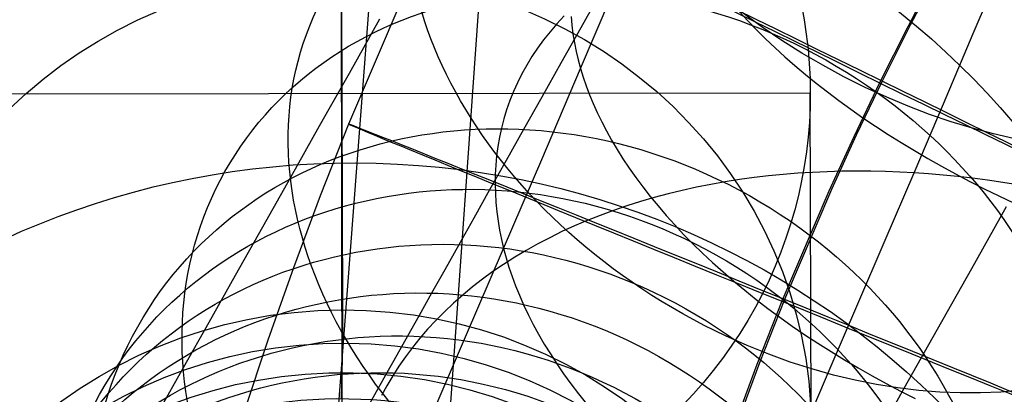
# Model space of a CAD drawing. Extents: x -1634 to -184, y -278 to 263.
# Tile 70 of 242: x -1623 to -1602, y 119 to 127. Entities that reach past the tile are written whole.
import ezdxf

# ---------------------------------------------------------------- set-up
doc = ezdxf.new("R2010")
doc.units = 0
doc.layers.add('PREDEFINITO', color=7, linetype='CONTINUOUS')

msp = doc.modelspace()

# ---------------------------------------------------------------- linework, layer by layer
at = {"layer": 'PREDEFINITO'}
for p, q in [((-1607.424, 231.914, 2.097), (-1616.213, 116.676, 513.434)), ((-1607.492, 206.222, 2.131), (-1616.163, 83.349, 505.168)), ((-1615.957, 120.803, 579.17), (-1616, 135.119, 521.826)), ((-1616, 135.119, 521.826), (-1615.976, 115.714, 516.981)), ((-1602.515, 126.698, 677.753), (-1601.868, 128.231, 679.159)), ((-1610.888, 125.952, 698.11), (-1610.052, 127.922, 699.547)), ((-1603.288, 128.032, 286.505), (-1603.91, 126.847, 286.509)), ((-1603.234, 128.063, 306.505), (-1603.856, 126.879, 306.509)), ((-1610.445, 127.601, 645.835), (-1610.883, 126.821, 644.44)), ((-1614.696, 127.434, 296.538), (-1615.833, 124.767, 296.546)), ((-1611.236, 127.079, 687.99), (-1611.391, 126.911, 688.272)), ((-1611.09, 127.064, 696.568), (-1611.073, 126.877, 696.834)), ((-1607.497, 127.163, 704.603), (-1607.32, 126.971, 704.83)), ((-1615.175, 127.007, 664.232), (-1615.825, 125.851, 662.761)), ((-1611.391, 126.911, 688.272), (-1611.537, 126.74, 688.556)), ((-1610.883, 126.821, 644.44), (-1611.306, 126.069, 643.024)), ((-1611.073, 126.877, 696.834), (-1611.05, 126.691, 697.097)), ((-1607.32, 126.971, 704.83), (-1607.135, 126.779, 705.053)), ((-1603.91, 126.847, 286.509), (-1604.511, 125.651, 286.512)), ((-1603.856, 126.879, 306.509), (-1604.456, 125.684, 306.512)), ((-1611.537, 126.74, 688.556), (-1611.675, 126.565, 688.841)), ((-1611.05, 126.691, 697.097), (-1611.019, 126.505, 697.356)), ((-1607.135, 126.779, 705.053), (-1606.942, 126.588, 705.273)), ((-1603.151, 125.197, 676.308), (-1602.515, 126.698, 677.753)), ((-1611.675, 126.565, 688.841), (-1611.804, 126.387, 689.127)), ((-1611.019, 126.505, 697.356), (-1610.982, 126.32, 697.611)), ((-1606.942, 126.588, 705.273), (-1606.741, 126.397, 705.488)), ((-1606.741, 126.397, 705.488), (-1606.532, 126.206, 705.698)), ((-1611.924, 126.207, 689.413), (-1612.036, 126.024, 689.7)), ((-1611.804, 126.387, 689.127), (-1611.924, 126.207, 689.413)), ((-1610.982, 126.32, 697.611), (-1610.938, 126.136, 697.863)), ((-1606.532, 126.206, 705.698), (-1606.316, 126.017, 705.904)), ((-1612.036, 126.024, 689.7), (-1612.139, 125.838, 689.986)), ((-1611.306, 126.069, 643.024), (-1611.712, 125.345, 641.588)), ((-1610.938, 126.136, 697.863), (-1610.888, 125.952, 698.11)), ((-1606.316, 126.017, 705.904), (-1606.092, 125.828, 706.104)), ((-1615.825, 125.851, 662.761), (-1616.458, 124.725, 661.259)), ((-1612.139, 125.838, 689.986), (-1612.233, 125.65, 690.272)), ((-1611.713, 124.015, 696.624), (-1610.888, 125.952, 698.11)), ((-1610.888, 125.952, 698.11), (-1610.831, 125.768, 698.355)), ((-1610.831, 125.768, 698.355), (-1610.767, 125.582, 698.601)), ((-1606.092, 125.828, 706.104), (-1605.861, 125.64, 706.299)), ((-1612.233, 125.65, 690.272), (-1612.319, 125.46, 690.558)), ((-1610.767, 125.582, 698.601), (-1610.696, 125.394, 698.847)), ((-1605.861, 125.64, 706.299), (-1605.623, 125.453, 706.489)), ((-1604.511, 125.651, 286.512), (-1605.063, 124.499, 286.516)), ((-1604.456, 125.684, 306.512), (-1605.007, 124.533, 306.516)), ((-1605.988, 125.43, 519.399), (-1625.988, 125.403, 519.408)), ((-1612.319, 125.46, 690.558), (-1612.395, 125.268, 690.842)), ((-1611.712, 125.345, 641.588), (-1612.102, 124.652, 640.134)), ((-1610.696, 125.394, 698.847), (-1610.617, 125.204, 699.092)), ((-1605.945, 111.114, 576.744), (-1605.988, 125.43, 519.399)), ((-1605.623, 125.453, 706.489), (-1605.377, 125.269, 706.673)), ((-1612.395, 125.268, 690.842), (-1612.464, 125.074, 691.125)), ((-1610.617, 125.204, 699.092), (-1610.531, 125.012, 699.336)), ((-1605.377, 125.269, 706.673), (-1605.125, 125.085, 706.851)), ((-1603.775, 123.729, 674.826), (-1603.151, 125.197, 676.308)), ((-1612.464, 125.074, 691.125), (-1612.523, 124.879, 691.407)), ((-1610.531, 125.012, 699.336), (-1610.437, 124.818, 699.58)), ((-1605.125, 125.085, 706.851), (-1604.866, 124.904, 707.022)), ((-1616.458, 124.725, 661.259), (-1617.074, 123.63, 659.728)), ((-1615.833, 124.767, 296.546), (-1616.437, 123.236, 296.55)), ((-1612.523, 124.879, 691.407), (-1612.574, 124.683, 691.688)), ((-1610.437, 124.818, 699.58), (-1610.336, 124.622, 699.823)), ((-1604.866, 124.904, 707.022), (-1604.601, 124.725, 707.187)), ((-1604.601, 124.725, 707.187), (-1604.33, 124.548, 707.346)), ((-1612.574, 124.683, 691.688), (-1612.617, 124.486, 691.966)), ((-1612.102, 124.652, 640.134), (-1612.473, 123.993, 638.673)), ((-1610.336, 124.622, 699.823), (-1610.226, 124.426, 700.065)), ((-1605.007, 124.533, 306.516), (-1605.538, 123.372, 306.519)), ((-1604.33, 124.548, 707.346), (-1604.053, 124.374, 707.498)), ((-1612.617, 124.486, 691.966), (-1612.651, 124.288, 692.243)), ((-1610.226, 124.426, 700.065), (-1610.109, 124.227, 700.305)), ((-1605.063, 124.499, 286.516), (-1605.594, 123.337, 286.519)), ((-1604.053, 124.374, 707.498), (-1603.77, 124.202, 707.642)), ((-1612.678, 124.089, 692.517), (-1612.696, 123.89, 692.788)), ((-1612.651, 124.288, 692.243), (-1612.678, 124.089, 692.517)), ((-1610.109, 124.227, 700.305), (-1609.983, 124.028, 700.544)), ((-1603.77, 124.202, 707.642), (-1603.482, 124.033, 707.78)), ((-1612.473, 123.993, 638.673), (-1612.826, 123.363, 637.196)), ((-1612.696, 123.89, 692.788), (-1612.706, 123.691, 693.057)), ((-1612.528, 122.11, 695.089), (-1611.713, 124.015, 696.624)), ((-1609.983, 124.028, 700.544), (-1609.85, 123.828, 700.78)), ((-1603.482, 124.033, 707.78), (-1603.189, 123.867, 707.91)), ((-1612.706, 123.691, 693.057), (-1612.709, 123.492, 693.323)), ((-1609.85, 123.828, 700.78), (-1609.708, 123.627, 701.014)), ((-1606.565, 123.693, 675.741), (-1606.877, 123.662, 675.873)), ((-1606.253, 123.718, 675.615), (-1606.565, 123.693, 675.741)), ((-1605.941, 123.738, 675.495), (-1606.253, 123.718, 675.615)), ((-1605.629, 123.752, 675.382), (-1605.941, 123.738, 675.495)), ((-1605.318, 123.761, 675.274), (-1605.629, 123.752, 675.382)), ((-1605.007, 123.765, 675.173), (-1605.318, 123.761, 675.274)), ((-1604.697, 123.763, 675.077), (-1605.007, 123.765, 675.173)), ((-1604.388, 123.756, 674.988), (-1604.697, 123.763, 675.077)), ((-1604.39, 122.287, 673.3), (-1603.775, 123.729, 674.826)), ((-1604.081, 123.745, 674.904), (-1604.388, 123.756, 674.988)), ((-1603.775, 123.729, 674.826), (-1604.081, 123.745, 674.904)), ((-1603.469, 123.707, 674.753), (-1603.775, 123.729, 674.826)), ((-1603.158, 123.681, 674.684), (-1603.469, 123.707, 674.753)), ((-1603.189, 123.867, 707.91), (-1602.891, 123.705, 708.033)), ((-1602.845, 123.65, 674.62), (-1603.158, 123.681, 674.684)), ((-1602.891, 123.705, 708.033), (-1602.588, 123.545, 708.148)), ((-1617.074, 123.63, 659.728), (-1617.673, 122.565, 658.167)), ((-1612.709, 123.492, 693.323), (-1612.704, 123.293, 693.586)), ((-1609.708, 123.627, 701.014), (-1609.559, 123.425, 701.246)), ((-1608.113, 123.479, 676.463), (-1608.418, 123.418, 676.625)), ((-1607.806, 123.534, 676.306), (-1608.113, 123.479, 676.463)), ((-1607.498, 123.582, 676.156), (-1607.806, 123.534, 676.306)), ((-1607.188, 123.625, 676.011), (-1607.498, 123.582, 676.156)), ((-1606.877, 123.662, 675.873), (-1607.188, 123.625, 676.011)), ((-1602.528, 123.613, 674.561), (-1602.845, 123.65, 674.62)), ((-1602.588, 123.545, 708.148), (-1602.282, 123.389, 708.256)), ((-1602.209, 123.571, 674.507), (-1602.528, 123.613, 674.561)), ((-1601.886, 123.524, 674.458), (-1602.209, 123.571, 674.507)), ((-1601.562, 123.471, 674.415), (-1601.886, 123.524, 674.458)), ((-1612.826, 123.363, 637.196), (-1613.163, 122.763, 635.702)), ((-1612.704, 123.293, 693.586), (-1612.692, 123.094, 693.845)), ((-1609.559, 123.425, 701.246), (-1609.401, 123.223, 701.475)), ((-1609.02, 123.278, 676.969), (-1609.317, 123.199, 677.149)), ((-1608.72, 123.351, 676.794), (-1609.02, 123.278, 676.969)), ((-1608.418, 123.418, 676.625), (-1608.72, 123.351, 676.794)), ((-1605.594, 123.337, 286.519), (-1606.596, 120.986, 286.527)), ((-1605.538, 123.372, 306.519), (-1606.539, 121.024, 306.526)), ((-1602.282, 123.389, 708.256), (-1601.971, 123.237, 708.356)), ((-1616.437, 123.236, 296.55), (-1617.011, 121.699, 296.555)), ((-1612.692, 123.094, 693.845), (-1612.673, 122.896, 694.101)), ((-1609.611, 123.113, 677.336), (-1609.9, 123.022, 677.528)), ((-1609.317, 123.199, 677.149), (-1609.611, 123.113, 677.336)), ((-1609.401, 123.223, 701.475), (-1609.235, 123.021, 701.701)), ((-1601.971, 123.237, 708.356), (-1601.657, 123.089, 708.448)), ((-1612.673, 122.896, 694.101), (-1612.647, 122.698, 694.354)), ((-1610.186, 122.924, 677.725), (-1610.468, 122.82, 677.928)), ((-1609.9, 123.022, 677.528), (-1610.186, 122.924, 677.725)), ((-1609.235, 123.021, 701.701), (-1609.061, 122.819, 701.923)), ((-1601.811, 122.999, 672.624), (-1602.554, 121.678, 671.229)), ((-1613.163, 122.763, 635.702), (-1613.483, 122.193, 634.193)), ((-1612.647, 122.698, 694.354), (-1612.614, 122.501, 694.603)), ((-1610.745, 122.71, 678.137), (-1611.017, 122.594, 678.35)), ((-1610.468, 122.82, 677.928), (-1610.745, 122.71, 678.137)), ((-1609.061, 122.819, 701.923), (-1608.879, 122.616, 702.142)), ((-1608.879, 122.616, 702.142), (-1608.689, 122.414, 702.357)), ((-1617.673, 122.565, 658.167), (-1618.253, 121.533, 656.578)), ((-1612.614, 122.501, 694.603), (-1612.574, 122.305, 694.848)), ((-1611.284, 122.472, 678.568), (-1611.545, 122.343, 678.791)), ((-1611.017, 122.594, 678.35), (-1611.284, 122.472, 678.568)), ((-1608.689, 122.414, 702.357), (-1608.491, 122.213, 702.567)), ((-1612.574, 122.305, 694.848), (-1612.528, 122.11, 695.089)), ((-1611.8, 122.21, 679.019), (-1612.05, 122.07, 679.251)), ((-1611.545, 122.343, 678.791), (-1611.8, 122.21, 679.019)), ((-1608.491, 122.213, 702.567), (-1608.285, 122.012, 702.774)), ((-1604.994, 120.879, 671.737), (-1604.39, 122.287, 673.3)), ((-1613.483, 122.193, 634.193), (-1613.783, 121.66, 632.687)), ((-1613.339, 120.224, 693.493), (-1612.528, 122.11, 695.089)), ((-1612.528, 122.11, 695.089), (-1612.475, 121.915, 695.328)), ((-1612.05, 122.07, 679.251), (-1612.292, 121.925, 679.487)), ((-1608.285, 122.012, 702.774), (-1608.071, 121.812, 702.976)), ((-1612.292, 121.925, 679.487), (-1612.528, 121.774, 679.727)), ((-1612.475, 121.915, 695.328), (-1612.416, 121.717, 695.568)), ((-1608.071, 121.812, 702.976), (-1607.85, 121.614, 703.172)), ((-1617.011, 121.699, 296.555), (-1617.554, 120.157, 296.56)), ((-1613.783, 121.66, 632.687), (-1614.065, 121.157, 631.169)), ((-1612.758, 121.618, 679.971), (-1612.979, 121.457, 680.219)), ((-1612.528, 121.774, 679.727), (-1612.758, 121.618, 679.971)), ((-1612.416, 121.717, 695.568), (-1612.348, 121.518, 695.807)), ((-1607.85, 121.614, 703.172), (-1607.621, 121.416, 703.364)), ((-1602.554, 121.678, 671.229), (-1603.281, 120.385, 669.8)), ((-1618.253, 121.533, 656.578), (-1618.815, 120.533, 654.961)), ((-1612.979, 121.457, 680.219), (-1613.194, 121.291, 680.469)), ((-1612.348, 121.518, 695.807), (-1612.274, 121.316, 696.047)), ((-1607.621, 121.416, 703.364), (-1607.385, 121.221, 703.55)), ((-1614.065, 121.157, 631.169), (-1614.331, 120.684, 629.638)), ((-1613.194, 121.291, 680.469), (-1613.401, 121.119, 680.723)), ((-1612.274, 121.316, 696.047), (-1612.191, 121.113, 696.285)), ((-1607.385, 121.221, 703.55), (-1607.142, 121.027, 703.731)), ((-1613.6, 120.944, 680.979), (-1613.791, 120.763, 681.237)), ((-1613.401, 121.119, 680.723), (-1613.6, 120.944, 680.979)), ((-1612.191, 121.113, 696.285), (-1612.101, 120.907, 696.523)), ((-1607.142, 121.027, 703.731), (-1606.892, 120.835, 703.905)), ((-1606.596, 120.986, 286.527), (-1607.13, 119.633, 286.531)), ((-1606.539, 121.024, 306.526), (-1607.073, 119.672, 306.531)), ((-1615.959, 120.091, 582.192), (-1615.957, 120.803, 579.17)), ((-1613.791, 120.763, 681.237), (-1613.974, 120.579, 681.498)), ((-1612.101, 120.907, 696.523), (-1612.004, 120.701, 696.76)), ((-1606.892, 120.835, 703.905), (-1606.635, 120.645, 704.074)), ((-1605.584, 119.507, 670.14), (-1604.994, 120.879, 671.737)), ((-1618.815, 120.533, 654.961), (-1619.358, 119.567, 653.318)), ((-1614.331, 120.684, 629.638), (-1614.579, 120.242, 628.095)), ((-1613.974, 120.579, 681.498), (-1614.148, 120.39, 681.761)), ((-1612.004, 120.701, 696.76), (-1611.898, 120.493, 696.996)), ((-1606.635, 120.645, 704.074), (-1606.372, 120.458, 704.236)), ((-1614.148, 120.39, 681.761), (-1614.314, 120.197, 682.025)), ((-1611.898, 120.493, 696.996), (-1611.784, 120.283, 697.231)), ((-1606.372, 120.458, 704.236), (-1606.103, 120.273, 704.392)), ((-1603.281, 120.385, 669.8), (-1603.992, 119.121, 668.336)), ((-1617.554, 120.157, 296.56), (-1618.069, 118.609, 296.565)), ((-1614.579, 120.242, 628.095), (-1614.807, 119.836, 626.566)), ((-1614.314, 120.197, 682.025), (-1614.472, 120.001, 682.291)), ((-1614.137, 118.373, 691.85), (-1613.339, 120.224, 693.493)), ((-1611.784, 120.283, 697.231), (-1611.662, 120.073, 697.464)), ((-1606.103, 120.273, 704.392), (-1605.827, 120.091, 704.542)), ((-1615.968, 119.459, 585.233), (-1615.959, 120.091, 582.192)), ((-1614.472, 120.001, 682.291), (-1614.621, 119.801, 682.558)), ((-1611.662, 120.073, 697.464), (-1611.532, 119.861, 697.695)), ((-1605.827, 120.091, 704.542), (-1605.545, 119.912, 704.684)), ((-1605.545, 119.912, 704.684), (-1605.259, 119.736, 704.819)), ((-1614.807, 119.836, 626.566), (-1615.018, 119.46, 625.027)), ((-1614.621, 119.801, 682.558), (-1614.761, 119.598, 682.826)), ((-1611.532, 119.861, 697.695), (-1611.394, 119.649, 697.923)), ((-1605.259, 119.736, 704.819), (-1604.966, 119.563, 704.948)), ((-1619.358, 119.567, 653.318), (-1619.88, 118.637, 651.657)), ((-1614.761, 119.598, 682.826), (-1614.892, 119.392, 683.094)), ((-1611.394, 119.649, 697.923), (-1611.248, 119.437, 698.15)), ((-1607.13, 119.633, 286.531), (-1607.639, 118.269, 286.535)), ((-1607.073, 119.672, 306.531), (-1607.581, 118.31, 306.535)), ((-1606.162, 118.169, 668.508), (-1605.584, 119.507, 670.14)), ((-1604.966, 119.563, 704.948), (-1604.669, 119.394, 705.069)), ((-1615.985, 118.907, 588.288), (-1615.968, 119.459, 585.233)), ((-1615.018, 119.46, 625.027), (-1615.212, 119.115, 623.479)), ((-1614.892, 119.392, 683.094), (-1615.015, 119.183, 683.362)), ((-1611.248, 119.437, 698.15), (-1611.093, 119.224, 698.373)), ((-1604.669, 119.394, 705.069), (-1604.368, 119.229, 705.183)), ((-1615.212, 119.115, 623.479), (-1615.389, 118.799, 621.923)), ((-1615.015, 119.183, 683.362), (-1615.129, 118.972, 683.631)), ((-1611.093, 119.224, 698.373), (-1610.93, 119.011, 698.594)), ((-1603.992, 119.121, 668.336), (-1604.689, 117.881, 666.831)), ((-1604.368, 119.229, 705.183), (-1604.062, 119.067, 705.289)), ((-1604.062, 119.067, 705.289), (-1603.752, 118.909, 705.388)), ((-1610.93, 119.011, 698.594), (-1610.76, 118.798, 698.811))]:
    msp.add_line(p, q, dxfattribs=at)
at = {"layer": 'PREDEFINITO', "extrusion": (0.386535, 0.687262, 0.61503)}
msp.add_circle((1461.329, 938.863, -114.8), 10, dxfattribs=at)
at = {"layer": 'PREDEFINITO', "extrusion": (0.372169, 0.661761, 0.650817)}
msp.add_circle((1461.348, 943.224, -74.933), 10, dxfattribs=at)
at = {"layer": 'PREDEFINITO', "extrusion": (-0.017478, -0.227515, 0.973618)}
msp.add_circle((-1619.174, 92.862, 409.464), 17.44, dxfattribs=at)
at = {"layer": 'PREDEFINITO', "extrusion": (0.340827, 0.60612, 0.718649)}
msp.add_circle((1461.389, 946.385, 5.816), 10, dxfattribs=at)
at = {"layer": 'PREDEFINITO', "extrusion": (0.473337, 0.880878, -0.002643)}
msp.add_circle((1472.891, 294.797, -646.871), 10, dxfattribs=at)
at = {"layer": 'PREDEFINITO', "extrusion": (0.306412, 0.545012, 0.780432)}
msp.add_circle((1461.441, 941.971, 86.762), 10, dxfattribs=at)
at = {"layer": 'PREDEFINITO', "extrusion": (-0.016754, -0.228497, 0.9734)}
msp.add_circle((-1619.174, 98.735, 438.716), 17.5, dxfattribs=at)
at = {"layer": 'PREDEFINITO', "extrusion": (0.440076, 0.897956, -0.002691)}
msp.add_circle((1496.065, 294.915, -594.049), 10, dxfattribs=at)
at = {"layer": 'PREDEFINITO', "extrusion": (0.26936, 0.479215, 0.835343)}
msp.add_circle((1461.506, 930.005, 166.853), 10, dxfattribs=at)
at = {"layer": 'PREDEFINITO', "extrusion": (0.000725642, -0.242214, 0.970223)}
for centre in [(-1615.605, 252.186, 501.939), (-1615.605, 252.186, 531.491)]:
    msp.add_circle(centre, 10, dxfattribs=at)
at = {"layer": 'PREDEFINITO', "extrusion": (0.230181, 0.409633, 0.882733)}
msp.add_circle((1461.593, 910.701, 245.054), 10, dxfattribs=at)
at = {"layer": 'PREDEFINITO', "extrusion": (0.376158, 0.926551, -0.002815)}
msp.add_circle((1534.09, 295.139, -493.04), 10, dxfattribs=at)
at = {"layer": 'PREDEFINITO', "extrusion": (0.210019, 0.373823, 0.903409)}
msp.add_circle((1461.649, 898.445, 283.041), 10, dxfattribs=at)
at = {"layer": 'PREDEFINITO', "extrusion": (-0.012223, -0.234636, 0.972006)}
msp.add_circle((-1619.054, 134.835, 460.701), 17.412, dxfattribs=at)
at = {"layer": 'PREDEFINITO', "extrusion": (0.189424, 0.337242, 0.922164)}
msp.add_circle((1461.716, 884.438, 320.407), 10, dxfattribs=at)
at = {"layer": 'PREDEFINITO', "extrusion": (0.168698, 0.300427, 0.938768)}
msp.add_circle((1461.799, 868.904, 356.63), 10, dxfattribs=at)
at = {"layer": 'PREDEFINITO', "extrusion": (0.147648, 0.263035, 0.953422)}
msp.add_circle((1461.906, 851.713, 392.078), 10, dxfattribs=at)
at = {"layer": 'PREDEFINITO', "extrusion": (0.12665, 0.225734, 0.965921)}
msp.add_circle((1462.045, 833.182, 426.151), 10, dxfattribs=at)
at = {"layer": 'PREDEFINITO', "extrusion": (0.105414, 0.188008, 0.976494)}
msp.add_circle((1462.241, 813.046, 459.355), 10, dxfattribs=at)
at = {"layer": 'PREDEFINITO', "extrusion": (-0.001753, -0.216471, 0.976288)}
msp.add_circle((-1616.787, 220.499, 545.223), 10, dxfattribs=at)
at = {"layer": 'PREDEFINITO', "extrusion": (0.08441, 0.150692, 0.98497)}
msp.add_circle((1462.528, 791.706, 490.993), 10, dxfattribs=at)
at = {"layer": 'PREDEFINITO', "extrusion": (-0.004231, -0.190565, 0.981665)}
msp.add_circle((-1617.992, 183.586, 558.574), 10, dxfattribs=at)
at = {"layer": 'PREDEFINITO', "extrusion": (0.063253, 0.113105, 0.991568)}
msp.add_circle((1463.005, 768.614, 521.682), 10, dxfattribs=at)
at = {"layer": 'PREDEFINITO', "extrusion": (0.073849, 0.131929, 0.988504)}
msp.add_circle((1462.733, 780.399, 506.459), 10, dxfattribs=at)
at = {"layer": 'PREDEFINITO', "extrusion": (-0.006705, -0.164532, 0.986349)}
msp.add_circle((-1619.075, 139.167, 571.528), 10, dxfattribs=at)
at = {"layer": 'PREDEFINITO', "extrusion": (-0.000725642, 0.242214, -0.970223)}
for start, end in [(270.0981, 90.0978), (90.0978, 270.0981)]:
    msp.add_arc((1615.605, 252.186, -472.387), 10, start, end, dxfattribs=at)

doc.saveas('drawing.dxf')
